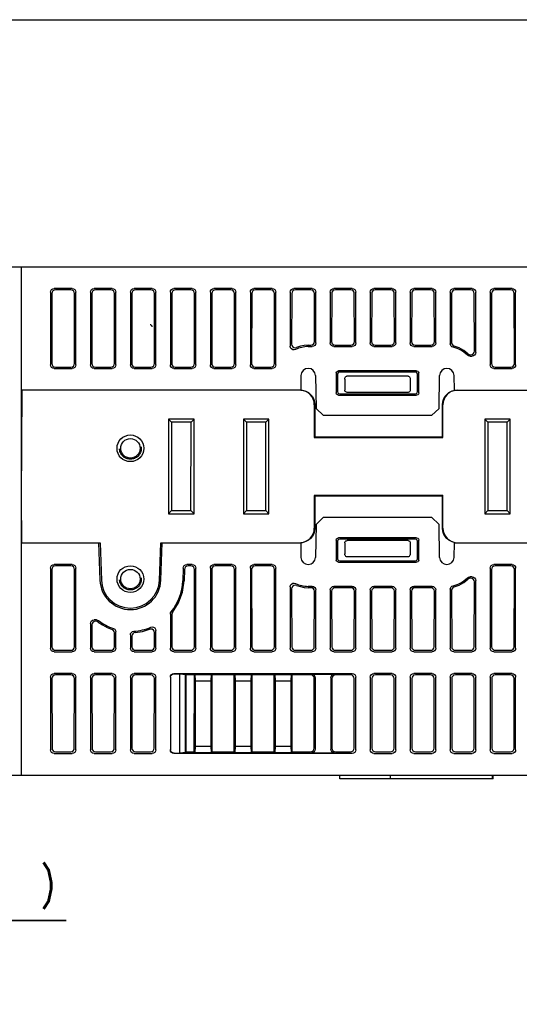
# Model space of a CAD drawing. Extents: x 0 to 840, y 0 to 594.
# Tile 23 of 24: x 616 to 684, y 458 to 594. Entities that reach past the tile are written whole.
import ezdxf

# ---------------------------------------------------------------- set-up
doc = ezdxf.new("R2010")
doc.units = 0
doc.header["$LTSCALE"] = 46.2
doc.linetypes.add('HIDDEN', pattern=[0.2, 0.1, -0.1])
doc.layers.get('0').update_dxf_attribs({"linetype": 'CONTINUOUS'})
for name, color, linetype in [('ALL_AXIS', 7, 'CONTINUOUS'), ('ALL_CURVE', 7, 'CONTINUOUS'), ('ALL_DIM', 7, 'CONTINUOUS'), ('ALL_FEATURES', 7, 'CONTINUOUS'), ('DEFAULT_2', 8, 'HIDDEN')]:
    doc.layers.add(name, color=color, linetype=linetype)
doc.dimstyles.get("Standard").update_dxf_attribs({"dimtxt": 2.5, "dimasz": 2.5, "dimexe": 1.25, "dimexo": 0.625, "dimtad": 1, "dimcen": 2.5, "dimazin": 3, "dimtfac": 1, "dimtmove": 0, "dimatfit": 3})

# ---------------------------------------------------------------- blocks, each defined once
blk = doc.blocks.new('_OPEN')
at = {"color": 0, "linetype": 'BYBLOCK'}
for p, q in [((0, 0), (-1, 0.25)), ((-1, -0.25), (0, 0)), ((-1, 0), (0, 0))]:
    blk.add_line(p, q, dxfattribs=at)
blk = doc.blocks.new('*D14')
at = {"layer": 'ALL_DIM', "color": 2, "linetype": 'CONTINUOUS'}
for p, q in [((593.31, 452.04), (593.31, 472)), ((600, 441.82), (600, 472)), ((593.31, 470), (583.31, 470)), ((583.31, 470), (596.66, 470)), ((622.15, 470), (596.66, 470)), ((600, 470), (622.15, 470))]:
    blk.add_line(p, q, dxfattribs=at)
at = {"layer": 'ALL_DIM', "color": 2, "linetype": 'CONTINUOUS', "xscale": 4, "yscale": 4, "zscale": 4}
blk.add_blockref('_OPEN', (593.31, 470), dxfattribs=at)
at = {"layer": 'ALL_DIM', "color": 2, "linetype": 'CONTINUOUS', "xscale": 4, "yscale": 4, "zscale": 4, "rotation": 180}
blk.add_blockref('_OPEN', (600, 470), dxfattribs=at)

msp = doc.modelspace()

# ---------------------------------------------------------------- linework, layer by layer
at = {"color": 7, "linetype": 'CONTINUOUS'}
msp.add_line((0, 594), (840, 594), dxfattribs=at)
at = {"layer": 'ALL_AXIS', "color": 7, "linetype": 'CONTINUOUS'}
for p, q in [((616, 522), (626.623, 522)), ((626.623, 522), (626.803, 516.853)), ((626.823, 522), (627.002, 516.86)), ((634.998, 516.86), (635.177, 522)), ((635.197, 516.853), (635.377, 522)), ((635.377, 522), (654.43, 522))]:
    msp.add_line(p, q, dxfattribs=at)
for radius in [4.2, 4]:
    msp.add_arc((631, 517), radius, 182, 358, dxfattribs=at)
at = {"layer": 'ALL_CURVE', "color": 4, "linetype": 'CONTINUOUS'}
msp.add_line((636, 522), (646, 522), dxfattribs=at)
at = {"layer": 'ALL_DIM', "color": 2, "linetype": 'CONTINUOUS', "const_width": 0.4}
msp.add_lwpolyline([(619.053, 478), (619.741, 476.933), (620.085, 475.333), (620.085, 474.267), (619.741, 472.667), (619.053, 471.6)], dxfattribs=at)
at = {"layer": 'ALL_FEATURES', "color": 7, "linetype": 'CONTINUOUS'}
for p, q in [((600, 560), (775.8, 560)), ((616, 490), (616, 560)), ((620, 556.502), (620, 546.498)), ((620.195, 556.307), (620.181, 546.679)), ((623.002, 557), (620.498, 557)), ((622.806, 556.804), (620.694, 556.804)), ((623.319, 546.679), (623.305, 556.307)), ((623.5, 546.498), (623.5, 556.502)), ((625.5, 556.502), (625.5, 546.498)), ((625.695, 556.307), (625.681, 546.679)), ((628.502, 557), (625.998, 557)), ((628.306, 556.804), (626.194, 556.804)), ((628.819, 546.679), (628.805, 556.307)), ((629, 546.498), (629, 556.502)), ((631, 556.502), (631, 546.498)), ((631.195, 556.307), (631.181, 546.679)), ((634.002, 557), (631.498, 557)), ((633.806, 556.804), (631.694, 556.804)), ((634.319, 546.679), (634.305, 556.307)), ((634.5, 546.498), (634.5, 556.502)), ((636.5, 556.502), (636.5, 546.498)), ((636.695, 556.307), (636.681, 546.679)), ((639.502, 557), (636.998, 557)), ((639.306, 556.804), (637.194, 556.804)), ((639.819, 546.679), (639.805, 556.307)), ((640, 546.498), (640, 556.502)), ((642, 556.502), (642, 546.498)), ((642.195, 556.307), (642.181, 546.679)), ((645.002, 557), (642.498, 557)), ((644.806, 556.804), (642.694, 556.804)), ((645.319, 546.679), (645.305, 556.307)), ((645.5, 546.498), (645.5, 556.502)), ((647.5, 556.502), (647.5, 546.498)), ((647.695, 556.307), (647.681, 546.679)), ((650.502, 557), (647.998, 557)), ((650.306, 556.804), (648.194, 556.804)), ((650.819, 546.679), (650.805, 556.307)), ((651, 546.498), (651, 556.502)), ((653, 556.502), (653, 549.045)), ((653.195, 556.307), (653.185, 549.33)), ((656.002, 557), (653.498, 557)), ((655.806, 556.804), (653.694, 556.804)), ((656.315, 549.683), (656.305, 556.307)), ((656.5, 549.498), (656.5, 556.502)), ((658.5, 556.502), (658.5, 549.498)), ((658.695, 556.307), (658.685, 549.683)), ((661.502, 557), (658.998, 557)), ((661.306, 556.804), (659.194, 556.804)), ((661.815, 549.683), (661.805, 556.307)), ((662, 549.498), (662, 556.502)), ((664, 556.502), (664, 549.498)), ((664.195, 556.307), (664.185, 549.683)), ((667.002, 557), (664.498, 557)), ((666.806, 556.804), (664.694, 556.804)), ((667.315, 549.683), (667.305, 556.307)), ((667.5, 549.498), (667.5, 556.502)), ((669.5, 556.502), (669.5, 549.498)), ((669.695, 556.307), (669.685, 549.683)), ((672.502, 557), (669.998, 557)), ((672.306, 556.804), (670.194, 556.804)), ((672.815, 549.683), (672.805, 556.307)), ((673, 549.498), (673, 556.502)), ((675, 556.502), (675, 549.394)), ((675.195, 556.307), (675.185, 549.54)), ((678.002, 557), (675.498, 557)), ((677.806, 556.804), (675.694, 556.804)), ((678.317, 548.366), (678.305, 556.307)), ((678.5, 548.183), (678.5, 556.502)), ((680.5, 556.502), (680.5, 546.498)), ((680.695, 556.307), (680.681, 546.679)), ((683.502, 557), (680.998, 557)), ((683.306, 556.804), (681.194, 556.804)), ((683.819, 546.679), (683.805, 556.307)), ((684, 546.498), (684, 556.502)), ((655.465, 549.184), (655.817, 549.184)), ((655.465, 549), (656.002, 549)), ((658.998, 549), (661.502, 549)), ((659.183, 549.184), (661.317, 549.184)), ((664.498, 549), (667.002, 549)), ((664.683, 549.184), (666.817, 549.184)), ((669.998, 549), (672.502, 549)), ((670.183, 549.184), (672.317, 549.184)), ((677.442, 548.008), (677.601, 547.904)), ((677.601, 547.904), (677.788, 547.867)), ((677.713, 547.685), (678.002, 547.685)), ((677.788, 547.867), (677.819, 547.867)), ((677.819, 547.867), (678.01, 547.905)), ((634.282, 546.487), (634.319, 546.679)), ((620.498, 546), (623.002, 546)), ((620.678, 546.18), (622.822, 546.18)), ((625.998, 546), (628.502, 546)), ((626.178, 546.18), (628.322, 546.18)), ((631.498, 546), (634.002, 546)), ((631.678, 546.18), (633.822, 546.18)), ((636.998, 546), (639.502, 546)), ((637.178, 546.18), (639.322, 546.18)), ((642.498, 546), (645.002, 546)), ((642.678, 546.18), (644.822, 546.18)), ((647.998, 546), (650.502, 546)), ((648.178, 546.18), (650.322, 546.18)), ((654.465, 545.017), (654.43, 543)), ((656.465, 545.017), (656.544, 540.5)), ((659.321, 545.379), (659.326, 542.624)), ((659.5, 545.201), (659.5, 542.799)), ((670.38, 545.679), (659.62, 545.679)), ((670.201, 545.5), (659.799, 545.5)), ((669.207, 544.933), (660.793, 544.933)), ((670.5, 542.799), (670.5, 545.201)), ((670.674, 542.624), (670.679, 545.379)), ((673.456, 540.5), (673.535, 545.017)), ((675.57, 543), (675.535, 545.017)), ((680.998, 546), (683.502, 546)), ((681.178, 546.18), (683.322, 546.18)), ((660.5, 544.518), (660.5, 543)), ((669.5, 544.518), (669.5, 543)), ((616, 528.2), (616.129, 543)), ((654.43, 543), (616, 543)), ((654.689, 542.962), (654.299, 543)), ((659.624, 542.326), (670.376, 542.326)), ((659.798, 542.5), (670.202, 542.5)), ((669.2, 542.7), (660.8, 542.7)), ((675.57, 543), (775.406, 543)), ((676.001, 543), (675.611, 542.962)), ((656.3, 541), (656.3, 536.5)), ((656.372, 541), (656.369, 536.569)), ((673.931, 536.569), (673.928, 541)), ((674, 536.5), (674, 541)), ((656.544, 540.5), (657.561, 539.5)), ((672.439, 539.5), (657.561, 539.5)), ((672.439, 539.5), (673.456, 540.5)), ((636.25, 539), (636.25, 526)), ((636.25, 539), (636.655, 538.595)), ((639.75, 539), (636.25, 539)), ((636.655, 538.595), (636.674, 526.424)), ((639.345, 538.595), (636.655, 538.595)), ((639.326, 526.424), (639.345, 538.595)), ((639.75, 539), (639.345, 538.595)), ((639.75, 526), (639.75, 539)), ((646.55, 539), (646.55, 526)), ((646.55, 539), (646.955, 538.595)), ((650.05, 539), (646.55, 539)), ((646.955, 538.595), (646.974, 526.424)), ((649.645, 538.595), (646.955, 538.595)), ((649.626, 526.424), (649.645, 538.595)), ((650.05, 539), (649.645, 538.595)), ((650.05, 526), (650.05, 539)), ((683.25, 539), (679.75, 539)), ((679.75, 539), (679.75, 526)), ((679.75, 539), (680.155, 538.595)), ((682.845, 538.595), (680.155, 538.595)), ((680.155, 538.595), (680.174, 526.424)), ((682.826, 526.424), (682.845, 538.595)), ((683.25, 539), (682.845, 538.595)), ((683.25, 526), (683.25, 539)), ((656.3, 536.5), (656.369, 536.569)), ((656.3, 536.5), (674, 536.5)), ((656.369, 536.569), (673.931, 536.569)), ((674, 536.5), (673.931, 536.569)), ((616.054, 522), (616, 528.2)), ((656.3, 528.5), (656.3, 524)), ((674, 528.5), (656.3, 528.5)), ((656.3, 528.5), (656.369, 528.431)), ((656.369, 528.431), (656.372, 524)), ((673.931, 528.431), (656.369, 528.431)), ((673.928, 524), (673.931, 528.431)), ((674, 528.5), (673.931, 528.431)), ((674, 524), (674, 528.5)), ((636.25, 526), (636.674, 526.424)), ((636.25, 526), (639.75, 526)), ((636.674, 526.424), (639.326, 526.424)), ((639.75, 526), (639.326, 526.424)), ((646.55, 526), (646.974, 526.424)), ((646.55, 526), (650.05, 526)), ((646.974, 526.424), (649.626, 526.424)), ((650.05, 526), (649.626, 526.424)), ((679.75, 526), (680.174, 526.424)), ((679.75, 526), (683.25, 526)), ((680.174, 526.424), (682.826, 526.424)), ((683.25, 526), (682.826, 526.424)), ((657.561, 525.5), (656.544, 524.5)), ((657.561, 525.5), (672.439, 525.5)), ((673.456, 524.5), (672.439, 525.5)), ((656.544, 524.5), (656.465, 519.983)), ((673.535, 519.983), (673.456, 524.5)), ((616.054, 522), (626.823, 522)), ((635.177, 522), (654.299, 522)), ((654.299, 522), (654.689, 522.038)), ((654.43, 522), (654.465, 519.983)), ((659.326, 522.376), (659.321, 519.621)), ((659.5, 522.201), (659.5, 519.799)), ((670.376, 522.674), (659.624, 522.674)), ((670.202, 522.5), (659.798, 522.5)), ((660.5, 522), (660.5, 520.482)), ((669.2, 522.3), (660.8, 522.3)), ((669.5, 522), (669.5, 520.482)), ((670.5, 519.799), (670.5, 522.201)), ((670.679, 519.621), (670.674, 522.376)), ((675.535, 519.983), (675.57, 522)), ((675.57, 522), (774.362, 522)), ((675.611, 522.038), (676.001, 522)), ((659.62, 519.321), (670.38, 519.321)), ((659.799, 519.5), (670.201, 519.5)), ((669.207, 520.067), (660.793, 520.067)), ((620, 518.502), (620, 507.498)), ((620.181, 518.321), (620.197, 507.695)), ((623.002, 519), (620.498, 519)), ((622.822, 518.82), (620.678, 518.82)), ((623.303, 507.695), (623.319, 518.321)), ((623.5, 507.498), (623.5, 518.502)), ((638.257, 518.519), (638.196, 516.749)), ((638.432, 518.339), (638.379, 516.742)), ((639.502, 519), (638.755, 519)), ((639.322, 518.82), (638.929, 518.82)), ((639.803, 507.695), (639.819, 518.321)), ((640, 507.498), (640, 518.502)), ((642, 518.502), (642, 507.498)), ((642.181, 518.321), (642.197, 507.695)), ((645.002, 519), (642.498, 519)), ((644.822, 518.82), (642.678, 518.82)), ((645.303, 507.695), (645.319, 518.321)), ((645.5, 507.498), (645.5, 518.502)), ((647.5, 518.502), (647.5, 507.498)), ((647.681, 518.321), (647.697, 507.695)), ((650.502, 519), (647.998, 519)), ((650.322, 518.82), (648.178, 518.82)), ((650.803, 507.695), (650.819, 518.321)), ((651, 507.498), (651, 518.502)), ((680.5, 518.502), (680.5, 507.498)), ((680.681, 518.321), (680.697, 507.695)), ((683.502, 519), (680.998, 519)), ((683.322, 518.82), (681.178, 518.82)), ((683.803, 507.695), (683.819, 518.321)), ((684, 507.498), (684, 518.502)), ((677.601, 517.096), (677.442, 516.992)), ((677.788, 517.133), (677.601, 517.096)), ((678.002, 517.315), (677.713, 517.315)), ((677.819, 517.133), (677.788, 517.133)), ((678.303, 507.695), (678.317, 516.634)), ((678.5, 507.498), (678.5, 516.817)), ((653, 515.955), (653, 507.498)), ((653.185, 515.67), (653.197, 507.695)), ((656.002, 516), (655.465, 516)), ((655.817, 515.816), (655.465, 515.816)), ((656.303, 507.695), (656.315, 515.317)), ((656.5, 507.498), (656.5, 515.502)), ((658.5, 515.502), (658.5, 507.498)), ((658.685, 515.317), (658.697, 507.695)), ((661.502, 516), (658.998, 516)), ((661.317, 515.816), (659.183, 515.816)), ((661.803, 507.695), (661.815, 515.317)), ((662, 507.498), (662, 515.502)), ((664, 515.502), (664, 507.498)), ((664.185, 515.317), (664.197, 507.695)), ((667.002, 516), (664.498, 516)), ((666.817, 515.816), (664.683, 515.816)), ((667.303, 507.695), (667.315, 515.317)), ((667.5, 507.498), (667.5, 515.502)), ((669.5, 515.502), (669.5, 507.498)), ((669.685, 515.317), (669.697, 507.695)), ((672.502, 516), (669.998, 516)), ((672.317, 515.816), (670.183, 515.816)), ((672.803, 507.695), (672.815, 515.317)), ((673, 507.498), (673, 515.502)), ((675, 515.606), (675, 507.498)), ((675.185, 515.46), (675.197, 507.695)), ((626.328, 511.38), (625.998, 511.38)), ((626.264, 511.188), (626.19, 511.188)), ((636.5, 512.175), (636.5, 507.498)), ((636.69, 512.108), (636.697, 507.695)), ((625.5, 510.881), (625.5, 507.498)), ((625.692, 510.689), (625.697, 507.695)), ((629, 507.498), (629, 509.719)), ((634.303, 507.695), (634.306, 509.624)), ((634.5, 507.498), (634.5, 509.911)), ((628.803, 507.695), (628.806, 509.581)), ((631, 509.318), (631, 507.498)), ((631.195, 509.138), (631.197, 507.695)), ((620.498, 507), (623.002, 507)), ((620.696, 507.198), (622.804, 507.198)), ((625.998, 507), (628.502, 507)), ((626.196, 507.198), (628.304, 507.198)), ((631.498, 507), (634.002, 507)), ((631.696, 507.198), (633.804, 507.198)), ((636.998, 507), (639.502, 507)), ((637.196, 507.198), (639.304, 507.198)), ((642.498, 507), (645.002, 507)), ((642.696, 507.198), (644.804, 507.198)), ((647.998, 507), (650.502, 507)), ((648.196, 507.198), (650.304, 507.198)), ((653.498, 507), (656.002, 507)), ((653.696, 507.198), (655.804, 507.198)), ((658.998, 507), (661.502, 507)), ((659.196, 507.198), (661.304, 507.198)), ((664.498, 507), (667.002, 507)), ((664.696, 507.198), (666.804, 507.198)), ((669.998, 507), (672.502, 507)), ((670.196, 507.198), (672.304, 507.198)), ((675.498, 507), (678.002, 507)), ((675.696, 507.198), (677.804, 507.198)), ((680.998, 507), (683.502, 507)), ((681.196, 507.198), (683.304, 507.198)), ((620, 503.502), (620, 493.498)), ((620.204, 503.298), (620.218, 493.716)), ((623.002, 504), (620.498, 504)), ((622.799, 503.797), (620.701, 503.797)), ((623.282, 493.716), (623.296, 503.298)), ((623.5, 493.498), (623.5, 503.502)), ((625.5, 503.502), (625.5, 493.498)), ((625.704, 503.298), (625.718, 493.716)), ((628.502, 504), (625.998, 504)), ((628.299, 503.797), (626.201, 503.797)), ((628.782, 493.716), (628.796, 503.298)), ((629, 493.498), (629, 503.502)), ((631, 503.502), (631, 493.498)), ((631.204, 503.298), (631.218, 493.716)), ((634.002, 504), (631.498, 504)), ((633.799, 503.797), (631.701, 503.797)), ((634.282, 493.716), (634.296, 503.298)), ((634.5, 493.498), (634.5, 503.502)), ((636.5, 503.502), (636.5, 493.498)), ((636.526, 503.476), (636.526, 493.524)), ((636.998, 504), (661.502, 504)), ((637.024, 503.974), (637.8, 503.974)), ((637.8, 503.974), (638.587, 503.887)), ((637.8, 493.026), (637.8, 503.974)), ((638.677, 503.797), (638.587, 503.887)), ((638.587, 493.113), (638.587, 503.887)), ((639.797, 503.797), (638.677, 503.797)), ((638.693, 493.219), (638.677, 503.797)), ((639.781, 493.219), (639.797, 503.797)), ((639.886, 503.886), (639.797, 503.797)), ((639.886, 503.886), (642.114, 503.886)), ((639.886, 503.886), (639.913, 503)), ((639.913, 503), (642.087, 503)), ((639.913, 503), (639.913, 494)), ((642.114, 503.886), (642.087, 503)), ((642.087, 503), (642.087, 494)), ((642.114, 503.886), (642.203, 503.797)), ((645.297, 503.797), (642.203, 503.797)), ((642.203, 503.797), (642.219, 493.219)), ((645.281, 493.219), (645.297, 503.797)), ((645.386, 503.886), (645.297, 503.797)), ((645.386, 503.886), (647.614, 503.886)), ((645.386, 503.886), (645.413, 503)), ((645.413, 503), (647.587, 503)), ((645.413, 503), (645.413, 494)), ((647.614, 503.886), (647.587, 503)), ((647.587, 503), (647.587, 494)), ((647.614, 503.886), (647.703, 503.797)), ((650.797, 503.797), (647.703, 503.797)), ((647.703, 503.797), (647.719, 493.219)), ((650.781, 493.219), (650.797, 503.797)), ((650.886, 503.886), (650.797, 503.797)), ((650.886, 503.886), (653.114, 503.886)), ((650.886, 503.886), (650.913, 503)), ((650.913, 503), (653.087, 503)), ((650.913, 503), (650.913, 494)), ((653.114, 503.886), (653.087, 503)), ((653.087, 503), (653.087, 494)), ((653.114, 503.886), (653.203, 503.797)), ((655.799, 503.797), (653.203, 503.797)), ((653.203, 503.797), (653.219, 493.219)), ((655.914, 503.913), (659.086, 503.913)), ((656.282, 493.716), (656.296, 503.298)), ((656.413, 503.414), (656.413, 493.586)), ((658.587, 503.414), (658.587, 493.586)), ((658.704, 503.298), (658.718, 493.716)), ((661.299, 503.797), (659.201, 503.797)), ((661.782, 493.716), (661.796, 503.298)), ((662, 493.498), (662, 503.502)), ((664, 503.502), (664, 493.498)), ((664.204, 503.298), (664.218, 493.716)), ((667.002, 504), (664.498, 504)), ((666.799, 503.797), (664.701, 503.797)), ((667.282, 493.716), (667.296, 503.298)), ((667.5, 493.498), (667.5, 503.502)), ((669.5, 503.502), (669.5, 493.498)), ((669.704, 503.298), (669.718, 493.716)), ((672.502, 504), (669.998, 504)), ((672.299, 503.797), (670.201, 503.797)), ((672.782, 493.716), (672.796, 503.298)), ((673, 493.498), (673, 503.502)), ((675, 503.502), (675, 493.498)), ((675.204, 503.298), (675.218, 493.716)), ((678.002, 504), (675.498, 504)), ((677.799, 503.797), (675.701, 503.797)), ((678.282, 493.716), (678.296, 503.298)), ((678.5, 493.498), (678.5, 503.502)), ((680.5, 503.502), (680.5, 493.498)), ((680.704, 503.298), (680.718, 493.716)), ((683.502, 504), (680.998, 504)), ((683.299, 503.797), (681.201, 503.797)), ((683.782, 493.716), (683.796, 503.298)), ((684, 493.498), (684, 503.502)), ((639.913, 494), (639.886, 493.114)), ((639.913, 494), (642.087, 494)), ((642.087, 494), (642.114, 493.114)), ((645.413, 494), (645.386, 493.114)), ((645.413, 494), (647.587, 494)), ((647.587, 494), (647.614, 493.114)), ((650.913, 494), (650.886, 493.114)), ((650.913, 494), (653.087, 494)), ((653.087, 494), (653.114, 493.114)), ((620.498, 493), (623.002, 493)), ((620.717, 493.219), (622.783, 493.219)), ((625.998, 493), (628.502, 493)), ((626.217, 493.219), (628.283, 493.219)), ((631.498, 493), (634.002, 493)), ((631.717, 493.219), (633.783, 493.219)), ((661.502, 493), (636.998, 493)), ((637.024, 493.026), (637.8, 493.026)), ((638.587, 493.113), (637.8, 493.026)), ((638.693, 493.219), (638.587, 493.113)), ((638.693, 493.219), (639.781, 493.219)), ((639.886, 493.114), (639.781, 493.219)), ((639.886, 493.114), (642.114, 493.114)), ((642.114, 493.114), (642.219, 493.219)), ((642.219, 493.219), (645.281, 493.219)), ((645.386, 493.114), (645.281, 493.219)), ((645.386, 493.114), (647.614, 493.114)), ((647.614, 493.114), (647.719, 493.219)), ((647.719, 493.219), (650.781, 493.219)), ((650.886, 493.114), (650.781, 493.219)), ((650.886, 493.114), (653.114, 493.114)), ((653.114, 493.114), (653.219, 493.219)), ((653.219, 493.219), (655.783, 493.219)), ((655.914, 493.087), (659.086, 493.087)), ((659.217, 493.219), (661.283, 493.219)), ((664.498, 493), (667.002, 493)), ((664.717, 493.219), (666.783, 493.219)), ((669.998, 493), (672.502, 493)), ((670.217, 493.219), (672.283, 493.219)), ((675.498, 493), (678.002, 493)), ((675.717, 493.219), (677.783, 493.219)), ((680.998, 493), (683.502, 493)), ((681.217, 493.219), (683.283, 493.219)), ((609.49, 490), (775, 490)), ((659.8, 489.5), (659.8, 490)), ((680.9, 489.5), (659.8, 489.5)), ((666.8, 489.5), (666.8, 490)), ((680.8, 489.5), (680.8, 490)), ((680.9, 489.5), (680.9, 490))]:
    msp.add_line(p, q, dxfattribs=at)
for points in [[(620, 556.502), (620.038, 556.693), (620.146, 556.854), (620.307, 556.962), (620.498, 557)], [(620.694, 556.804), (620.503, 556.766), (620.341, 556.658), (620.233, 556.497), (620.195, 556.307)], [(623.305, 556.307), (623.267, 556.497), (623.159, 556.658), (622.997, 556.766), (622.806, 556.804)], [(623.002, 557), (623.193, 556.962), (623.354, 556.854), (623.462, 556.693), (623.5, 556.502)], [(625.5, 556.502), (625.538, 556.693), (625.646, 556.854), (625.807, 556.962), (625.998, 557)], [(626.194, 556.804), (626.003, 556.766), (625.841, 556.658), (625.733, 556.497), (625.695, 556.307)], [(628.805, 556.307), (628.767, 556.497), (628.659, 556.658), (628.497, 556.766), (628.306, 556.804)], [(628.502, 557), (628.693, 556.962), (628.854, 556.854), (628.962, 556.693), (629, 556.502)], [(631, 556.502), (631.038, 556.693), (631.146, 556.854), (631.307, 556.962), (631.498, 557)], [(631.694, 556.804), (631.503, 556.766), (631.341, 556.658), (631.233, 556.497), (631.195, 556.307)], [(634.305, 556.307), (634.267, 556.497), (634.159, 556.658), (633.997, 556.766), (633.806, 556.804)], [(634.002, 557), (634.193, 556.962), (634.354, 556.854), (634.462, 556.693), (634.5, 556.502)], [(636.5, 556.502), (636.538, 556.693), (636.646, 556.854), (636.807, 556.962), (636.998, 557)], [(637.194, 556.804), (637.003, 556.766), (636.841, 556.658), (636.733, 556.497), (636.695, 556.307)], [(639.805, 556.307), (639.767, 556.497), (639.659, 556.658), (639.497, 556.766), (639.306, 556.804)], [(639.502, 557), (639.693, 556.962), (639.854, 556.854), (639.962, 556.693), (640, 556.502)], [(642, 556.502), (642.038, 556.693), (642.146, 556.854), (642.307, 556.962), (642.498, 557)], [(642.694, 556.804), (642.503, 556.766), (642.341, 556.658), (642.233, 556.497), (642.195, 556.307)], [(645.305, 556.307), (645.267, 556.497), (645.159, 556.658), (644.997, 556.766), (644.806, 556.804)], [(645.002, 557), (645.193, 556.962), (645.354, 556.854), (645.462, 556.693), (645.5, 556.502)], [(647.5, 556.502), (647.538, 556.693), (647.646, 556.854), (647.807, 556.962), (647.998, 557)], [(648.194, 556.804), (648.003, 556.766), (647.841, 556.658), (647.733, 556.497), (647.695, 556.307)], [(650.805, 556.307), (650.767, 556.497), (650.659, 556.658), (650.497, 556.766), (650.306, 556.804)], [(650.502, 557), (650.693, 556.962), (650.854, 556.854), (650.962, 556.693), (651, 556.502)], [(653, 556.502), (653.038, 556.693), (653.146, 556.854), (653.307, 556.962), (653.498, 557)], [(653.694, 556.804), (653.503, 556.766), (653.341, 556.658), (653.233, 556.497), (653.195, 556.307)], [(656.305, 556.307), (656.267, 556.497), (656.159, 556.658), (655.997, 556.766), (655.806, 556.804)], [(656.002, 557), (656.193, 556.962), (656.354, 556.854), (656.462, 556.693), (656.5, 556.502)], [(658.5, 556.502), (658.538, 556.693), (658.646, 556.854), (658.807, 556.962), (658.998, 557)], [(659.194, 556.804), (659.003, 556.766), (658.841, 556.658), (658.733, 556.497), (658.695, 556.307)], [(661.805, 556.307), (661.767, 556.497), (661.659, 556.658), (661.497, 556.766), (661.306, 556.804)], [(661.502, 557), (661.693, 556.962), (661.854, 556.854), (661.962, 556.693), (662, 556.502)], [(664, 556.502), (664.038, 556.693), (664.146, 556.854), (664.307, 556.962), (664.498, 557)], [(664.694, 556.804), (664.503, 556.766), (664.341, 556.658), (664.233, 556.497), (664.195, 556.307)], [(667.305, 556.307), (667.267, 556.497), (667.159, 556.658), (666.997, 556.766), (666.806, 556.804)], [(667.002, 557), (667.193, 556.962), (667.354, 556.854), (667.462, 556.693), (667.5, 556.502)], [(669.5, 556.502), (669.538, 556.693), (669.646, 556.854), (669.807, 556.962), (669.998, 557)], [(670.194, 556.804), (670.003, 556.766), (669.841, 556.658), (669.733, 556.497), (669.695, 556.307)], [(672.805, 556.307), (672.767, 556.497), (672.659, 556.658), (672.497, 556.766), (672.306, 556.804)], [(672.502, 557), (672.693, 556.962), (672.854, 556.854), (672.962, 556.693), (673, 556.502)], [(675, 556.502), (675.038, 556.693), (675.146, 556.854), (675.307, 556.962), (675.498, 557)], [(675.694, 556.804), (675.503, 556.766), (675.341, 556.658), (675.233, 556.497), (675.195, 556.307)], [(678.305, 556.307), (678.267, 556.497), (678.159, 556.658), (677.997, 556.766), (677.806, 556.804)], [(678.002, 557), (678.193, 556.962), (678.354, 556.854), (678.462, 556.693), (678.5, 556.502)], [(680.5, 556.502), (680.538, 556.693), (680.646, 556.854), (680.807, 556.962), (680.998, 557)], [(681.194, 556.804), (681.003, 556.766), (680.841, 556.658), (680.733, 556.497), (680.695, 556.307)], [(683.805, 556.307), (683.767, 556.497), (683.659, 556.658), (683.497, 556.766), (683.306, 556.804)], [(683.502, 557), (683.693, 556.962), (683.854, 556.854), (683.962, 556.693), (684, 556.502)], [(653.716, 548.597), (653.524, 548.547), (653.323, 548.578), (653.156, 548.681), (653.039, 548.85), (653, 549.045)], [(653.185, 549.33), (653.223, 549.137), (653.335, 548.97), (653.496, 548.866), (653.683, 548.831), (653.872, 548.869)], [(655.465, 549.184), (654.92, 549.149), (654.388, 549.043), (653.872, 548.869)], [(655.817, 549.184), (656.008, 549.222), (656.17, 549.33), (656.277, 549.492), (656.315, 549.683)], [(656.5, 549.498), (656.462, 549.307), (656.354, 549.146), (656.193, 549.038), (656.002, 549)], [(658.998, 549), (658.807, 549.038), (658.646, 549.146), (658.538, 549.307), (658.5, 549.498)], [(658.685, 549.683), (658.723, 549.492), (658.83, 549.33), (658.992, 549.222), (659.183, 549.184)], [(661.317, 549.184), (661.508, 549.222), (661.67, 549.33), (661.777, 549.492), (661.815, 549.683)], [(662, 549.498), (661.962, 549.307), (661.854, 549.146), (661.693, 549.038), (661.502, 549)], [(664.498, 549), (664.307, 549.038), (664.146, 549.146), (664.038, 549.307), (664, 549.498)], [(664.185, 549.683), (664.223, 549.492), (664.33, 549.33), (664.492, 549.222), (664.683, 549.184)], [(666.817, 549.184), (667.008, 549.222), (667.17, 549.33), (667.277, 549.492), (667.315, 549.683)], [(667.5, 549.498), (667.462, 549.307), (667.354, 549.146), (667.193, 549.038), (667.002, 549)], [(669.998, 549), (669.807, 549.038), (669.646, 549.146), (669.538, 549.307), (669.5, 549.498)], [(669.685, 549.683), (669.723, 549.492), (669.83, 549.33), (669.992, 549.222), (670.183, 549.184)], [(672.317, 549.184), (672.508, 549.222), (672.67, 549.33), (672.777, 549.492), (672.815, 549.683)], [(673, 549.498), (672.962, 549.307), (672.854, 549.146), (672.693, 549.038), (672.502, 549)], [(675.391, 548.907), (675.237, 548.97), (675.11, 549.081), (675.028, 549.229), (675, 549.394)], [(675.185, 549.54), (675.211, 549.379), (675.29, 549.233), (675.411, 549.122), (675.56, 549.057)], [(677.442, 548.008), (676.879, 548.465), (676.244, 548.819), (675.56, 549.057)], [(677.713, 547.685), (677.523, 547.723), (677.361, 547.831)], [(678.5, 548.183), (678.462, 547.992), (678.354, 547.831), (678.193, 547.723), (678.002, 547.685)], [(678.01, 547.905), (678.172, 548.013), (678.279, 548.175), (678.317, 548.366)], [(620.498, 546), (620.307, 546.038), (620.146, 546.146), (620.038, 546.307), (620, 546.498)], [(620.181, 546.679), (620.218, 546.487), (620.326, 546.326), (620.487, 546.218), (620.678, 546.18)], [(622.822, 546.18), (623.013, 546.218), (623.174, 546.326), (623.282, 546.487), (623.319, 546.679)], [(623.5, 546.498), (623.462, 546.307), (623.354, 546.146), (623.193, 546.038), (623.002, 546)], [(625.998, 546), (625.807, 546.038), (625.646, 546.146), (625.538, 546.307), (625.5, 546.498)], [(625.681, 546.679), (625.718, 546.487), (625.826, 546.326), (625.987, 546.218), (626.178, 546.18)], [(628.322, 546.18), (628.513, 546.218), (628.674, 546.326), (628.782, 546.487), (628.819, 546.679)], [(629, 546.498), (628.962, 546.307), (628.854, 546.146), (628.693, 546.038), (628.502, 546)], [(631.498, 546), (631.307, 546.038), (631.146, 546.146), (631.038, 546.307), (631, 546.498)], [(631.181, 546.679), (631.218, 546.487), (631.326, 546.326), (631.487, 546.218), (631.678, 546.18)], [(633.822, 546.18), (634.013, 546.218), (634.174, 546.326), (634.282, 546.487)], [(634.5, 546.498), (634.462, 546.307), (634.354, 546.146), (634.193, 546.038), (634.002, 546)], [(636.998, 546), (636.807, 546.038), (636.646, 546.146), (636.538, 546.307), (636.5, 546.498)], [(636.681, 546.679), (636.718, 546.487), (636.826, 546.326), (636.987, 546.218), (637.178, 546.18)], [(639.322, 546.18), (639.513, 546.218), (639.674, 546.326), (639.782, 546.487), (639.819, 546.679)], [(640, 546.498), (639.962, 546.307), (639.854, 546.146), (639.693, 546.038), (639.502, 546)], [(642.498, 546), (642.307, 546.038), (642.146, 546.146), (642.038, 546.307), (642, 546.498)], [(642.181, 546.679), (642.218, 546.487), (642.326, 546.326), (642.487, 546.218), (642.678, 546.18)], [(644.822, 546.18), (645.013, 546.218), (645.174, 546.326), (645.282, 546.487), (645.319, 546.679)], [(645.5, 546.498), (645.462, 546.307), (645.354, 546.146), (645.193, 546.038), (645.002, 546)], [(647.998, 546), (647.807, 546.038), (647.646, 546.146), (647.538, 546.307), (647.5, 546.498)], [(647.681, 546.679), (647.718, 546.487), (647.826, 546.326), (647.987, 546.218), (648.178, 546.18)], [(650.322, 546.18), (650.513, 546.218), (650.674, 546.326), (650.782, 546.487), (650.819, 546.679)], [(651, 546.498), (650.962, 546.307), (650.854, 546.146), (650.693, 546.038), (650.502, 546)], [(680.998, 546), (680.807, 546.038), (680.646, 546.146), (680.538, 546.307), (680.5, 546.498)], [(680.681, 546.679), (680.718, 546.487), (680.826, 546.326), (680.987, 546.218), (681.178, 546.18)], [(683.322, 546.18), (683.513, 546.218), (683.674, 546.326), (683.782, 546.487), (683.819, 546.679)], [(684, 546.498), (683.962, 546.307), (683.854, 546.146), (683.693, 546.038), (683.502, 546)], [(659.321, 545.379), (659.361, 545.529), (659.47, 545.639), (659.62, 545.679)], [(659.799, 545.5), (659.649, 545.46), (659.54, 545.351), (659.5, 545.201)], [(660.5, 544.518), (660.512, 544.637), (660.545, 544.739), (660.593, 544.823), (660.654, 544.884), (660.722, 544.921), (660.793, 544.933)], [(669.207, 544.933), (669.278, 544.921), (669.346, 544.884), (669.407, 544.823), (669.455, 544.739), (669.488, 544.637), (669.5, 544.518)], [(670.5, 545.201), (670.46, 545.351), (670.351, 545.46), (670.201, 545.5)], [(670.38, 545.679), (670.53, 545.639), (670.639, 545.529), (670.679, 545.379)], [(654.429, 542.994), (654.763, 542.962), (655.138, 542.848), (655.484, 542.663), (655.787, 542.414), (656.036, 542.111), (656.22, 541.765), (656.334, 541.39), (656.372, 541)], [(656.3, 541), (656.262, 541.39), (656.148, 541.765), (655.963, 542.111), (655.714, 542.414), (655.411, 542.663), (655.065, 542.848), (654.689, 542.962)], [(659.624, 542.326), (659.475, 542.366), (659.366, 542.475), (659.326, 542.624)], [(659.5, 542.799), (659.54, 542.649), (659.649, 542.54), (659.798, 542.5)], [(660.8, 542.7), (660.707, 542.715), (660.624, 542.757), (660.557, 542.824), (660.515, 542.907), (660.5, 543)], [(669.5, 543), (669.485, 542.907), (669.443, 542.824), (669.376, 542.757), (669.293, 542.715), (669.2, 542.7)], [(670.202, 542.5), (670.351, 542.54), (670.46, 542.649), (670.5, 542.799)], [(670.674, 542.624), (670.634, 542.475), (670.525, 542.366), (670.376, 542.326)], [(673.928, 541), (673.966, 541.39), (674.08, 541.765), (674.264, 542.111), (674.513, 542.414), (674.816, 542.663), (675.162, 542.848), (675.537, 542.962)], [(675.611, 542.962), (675.235, 542.848), (674.889, 542.663), (674.586, 542.414), (674.337, 542.111), (674.152, 541.765), (674.038, 541.39), (674, 541)], [(656.372, 524), (656.334, 523.61), (656.22, 523.235), (656.036, 522.889), (655.787, 522.586), (655.484, 522.337), (655.138, 522.152), (654.763, 522.038), (654.429, 522.006)], [(654.689, 522.038), (655.065, 522.152), (655.411, 522.337), (655.714, 522.586), (655.963, 522.889), (656.148, 523.235), (656.262, 523.61), (656.3, 524)], [(675.537, 522.038), (675.162, 522.152), (674.816, 522.337), (674.513, 522.586), (674.264, 522.889), (674.08, 523.235), (673.966, 523.61), (673.928, 524)], [(674, 524), (674.038, 523.61), (674.152, 523.235), (674.337, 522.889), (674.586, 522.586), (674.889, 522.337), (675.235, 522.152), (675.611, 522.038)], [(659.326, 522.376), (659.366, 522.525), (659.475, 522.634), (659.624, 522.674)], [(659.798, 522.5), (659.649, 522.46), (659.54, 522.351), (659.5, 522.201)], [(660.5, 522), (660.515, 522.093), (660.557, 522.176), (660.624, 522.243), (660.707, 522.285), (660.8, 522.3)], [(669.2, 522.3), (669.293, 522.285), (669.376, 522.243), (669.443, 522.176), (669.485, 522.093), (669.5, 522)], [(670.5, 522.201), (670.46, 522.351), (670.351, 522.46), (670.202, 522.5)], [(670.376, 522.674), (670.525, 522.634), (670.634, 522.525), (670.674, 522.376)], [(660.793, 520.067), (660.722, 520.079), (660.654, 520.116), (660.593, 520.177), (660.545, 520.261), (660.512, 520.363), (660.5, 520.482)], [(669.5, 520.482), (669.488, 520.363), (669.455, 520.261), (669.407, 520.177), (669.346, 520.116), (669.278, 520.079), (669.207, 520.067)], [(659.62, 519.321), (659.47, 519.361), (659.361, 519.471), (659.321, 519.621)], [(659.5, 519.799), (659.54, 519.649), (659.649, 519.54), (659.799, 519.5)], [(670.201, 519.5), (670.351, 519.54), (670.46, 519.649), (670.5, 519.799)], [(670.679, 519.621), (670.639, 519.471), (670.53, 519.361), (670.38, 519.321)], [(620, 518.502), (620.038, 518.693), (620.146, 518.854), (620.307, 518.962), (620.498, 519)], [(620.678, 518.82), (620.487, 518.782), (620.326, 518.674), (620.218, 518.513), (620.181, 518.321)], [(623.319, 518.321), (623.282, 518.513), (623.174, 518.674), (623.013, 518.782), (622.822, 518.82)], [(623.002, 519), (623.193, 518.962), (623.354, 518.854), (623.462, 518.693), (623.5, 518.502)], [(638.257, 518.519), (638.3, 518.705), (638.409, 518.86), (638.568, 518.964), (638.755, 519)], [(638.929, 518.82), (638.742, 518.784), (638.583, 518.681), (638.474, 518.525), (638.432, 518.339)], [(639.819, 518.321), (639.782, 518.513), (639.674, 518.674), (639.513, 518.782), (639.322, 518.82)], [(639.502, 519), (639.693, 518.962), (639.854, 518.854), (639.962, 518.693), (640, 518.502)], [(642, 518.502), (642.038, 518.693), (642.146, 518.854), (642.307, 518.962), (642.498, 519)], [(642.678, 518.82), (642.487, 518.782), (642.326, 518.674), (642.218, 518.513), (642.181, 518.321)], [(645.319, 518.321), (645.282, 518.513), (645.174, 518.674), (645.013, 518.782), (644.822, 518.82)], [(645.002, 519), (645.193, 518.962), (645.354, 518.854), (645.462, 518.693), (645.5, 518.502)], [(647.5, 518.502), (647.538, 518.693), (647.646, 518.854), (647.807, 518.962), (647.998, 519)], [(648.178, 518.82), (647.987, 518.782), (647.826, 518.674), (647.718, 518.513), (647.681, 518.321)], [(650.819, 518.321), (650.782, 518.513), (650.674, 518.674), (650.513, 518.782), (650.322, 518.82)], [(650.502, 519), (650.693, 518.962), (650.854, 518.854), (650.962, 518.693), (651, 518.502)], [(680.5, 518.502), (680.538, 518.693), (680.646, 518.854), (680.807, 518.962), (680.998, 519)], [(681.178, 518.82), (680.987, 518.782), (680.826, 518.674), (680.718, 518.513), (680.681, 518.321)], [(683.819, 518.321), (683.782, 518.513), (683.674, 518.674), (683.513, 518.782), (683.322, 518.82)], [(683.502, 519), (683.693, 518.962), (683.854, 518.854), (683.962, 518.693), (684, 518.502)], [(636.797, 512.417), (637.626, 513.734), (638.162, 515.198), (638.379, 516.742)], [(653, 515.955), (653.041, 516.154), (653.16, 516.322), (653.328, 516.424), (653.523, 516.453), (653.716, 516.403)], [(675.56, 515.943), (676.244, 516.181), (676.879, 516.535), (677.442, 516.992)], [(677.361, 517.169), (677.523, 517.277), (677.713, 517.315)], [(678.317, 516.634), (678.279, 516.825), (678.172, 516.987), (678.01, 517.095), (677.819, 517.133)], [(678.002, 517.315), (678.193, 517.277), (678.354, 517.169), (678.462, 517.008), (678.5, 516.817)], [(653.872, 516.131), (653.682, 516.169), (653.486, 516.13), (653.328, 516.022), (653.221, 515.859), (653.185, 515.67)], [(653.872, 516.131), (654.388, 515.957), (654.92, 515.851), (655.465, 515.816)], [(656.315, 515.317), (656.277, 515.508), (656.17, 515.67), (656.008, 515.778), (655.817, 515.816)], [(656.002, 516), (656.193, 515.962), (656.354, 515.854), (656.462, 515.693), (656.5, 515.502)], [(658.5, 515.502), (658.538, 515.693), (658.646, 515.854), (658.807, 515.962), (658.998, 516)], [(659.183, 515.816), (658.992, 515.778), (658.83, 515.67), (658.723, 515.508), (658.685, 515.317)], [(661.815, 515.317), (661.777, 515.508), (661.67, 515.67), (661.508, 515.778), (661.317, 515.816)], [(661.502, 516), (661.693, 515.962), (661.854, 515.854), (661.962, 515.693), (662, 515.502)], [(664, 515.502), (664.038, 515.693), (664.146, 515.854), (664.307, 515.962), (664.498, 516)], [(664.683, 515.816), (664.492, 515.778), (664.33, 515.67), (664.223, 515.508), (664.185, 515.317)], [(667.315, 515.317), (667.277, 515.508), (667.17, 515.67), (667.008, 515.778), (666.817, 515.816)], [(667.002, 516), (667.193, 515.962), (667.354, 515.854), (667.462, 515.693), (667.5, 515.502)], [(669.5, 515.502), (669.538, 515.693), (669.646, 515.854), (669.807, 515.962), (669.998, 516)], [(670.183, 515.816), (669.992, 515.778), (669.83, 515.67), (669.723, 515.508), (669.685, 515.317)], [(672.815, 515.317), (672.777, 515.508), (672.67, 515.67), (672.508, 515.778), (672.317, 515.816)], [(672.502, 516), (672.693, 515.962), (672.854, 515.854), (672.962, 515.693), (673, 515.502)], [(675, 515.606), (675.028, 515.771), (675.109, 515.918), (675.236, 516.03), (675.391, 516.093)], [(675.56, 515.943), (675.411, 515.878), (675.289, 515.765), (675.211, 515.621), (675.185, 515.46)], [(636.5, 512.175), (636.528, 512.34), (636.61, 512.487)], [(636.797, 512.417), (636.717, 512.271), (636.69, 512.108)], [(625.5, 510.881), (625.538, 511.073), (625.646, 511.234), (625.807, 511.342), (625.998, 511.38)], [(626.19, 511.188), (625.999, 511.15), (625.838, 511.042), (625.73, 510.881), (625.692, 510.689)], [(626.563, 511.088), (626.421, 511.163), (626.264, 511.188)], [(626.328, 511.38), (626.488, 511.353), (626.631, 511.277)], [(626.563, 511.088), (627.166, 510.68), (627.807, 510.332), (628.479, 510.05)], [(628.806, 509.581), (628.765, 509.78), (628.649, 509.945), (628.479, 510.05)], [(628.664, 510.19), (628.838, 510.086), (628.958, 509.919), (629, 509.719)], [(631, 509.318), (631.034, 509.5), (631.134, 509.658), (631.286, 509.769), (631.466, 509.815)], [(631.648, 509.635), (631.472, 509.585), (631.324, 509.474), (631.228, 509.317), (631.195, 509.138)], [(631.648, 509.635), (632.655, 509.794), (633.631, 510.091)], [(634.306, 509.624), (634.269, 509.815), (634.159, 509.981), (634.002, 510.086), (633.818, 510.124), (633.631, 510.091)], [(633.808, 510.37), (633.997, 510.41), (634.191, 510.373), (634.351, 510.268), (634.463, 510.102), (634.5, 509.911)], [(620.498, 507), (620.307, 507.038), (620.146, 507.146), (620.038, 507.307), (620, 507.498)], [(620.197, 507.695), (620.235, 507.504), (620.343, 507.343), (620.504, 507.235), (620.696, 507.198)], [(622.804, 507.198), (622.996, 507.235), (623.157, 507.343), (623.265, 507.504), (623.303, 507.695)], [(623.5, 507.498), (623.462, 507.307), (623.354, 507.146), (623.193, 507.038), (623.002, 507)], [(625.998, 507), (625.807, 507.038), (625.646, 507.146), (625.538, 507.307), (625.5, 507.498)], [(625.697, 507.695), (625.735, 507.504), (625.843, 507.343), (626.004, 507.235), (626.196, 507.198)], [(628.304, 507.198), (628.496, 507.235), (628.657, 507.343), (628.765, 507.504), (628.803, 507.695)], [(629, 507.498), (628.962, 507.307), (628.854, 507.146), (628.693, 507.038), (628.502, 507)], [(631.498, 507), (631.307, 507.038), (631.146, 507.146), (631.038, 507.307), (631, 507.498)], [(631.197, 507.695), (631.235, 507.504), (631.343, 507.343), (631.504, 507.235), (631.696, 507.198)], [(633.804, 507.198), (633.996, 507.235), (634.157, 507.343), (634.265, 507.504), (634.303, 507.695)], [(634.5, 507.498), (634.462, 507.307), (634.354, 507.146), (634.193, 507.038), (634.002, 507)], [(636.998, 507), (636.807, 507.038), (636.646, 507.146), (636.538, 507.307), (636.5, 507.498)], [(636.697, 507.695), (636.735, 507.504), (636.843, 507.343), (637.004, 507.235), (637.196, 507.198)], [(639.304, 507.198), (639.496, 507.235), (639.657, 507.343), (639.765, 507.504), (639.803, 507.695)], [(640, 507.498), (639.962, 507.307), (639.854, 507.146), (639.693, 507.038), (639.502, 507)], [(642.498, 507), (642.307, 507.038), (642.146, 507.146), (642.038, 507.307), (642, 507.498)], [(642.197, 507.695), (642.235, 507.504), (642.343, 507.343), (642.504, 507.235), (642.696, 507.198)], [(644.804, 507.198), (644.996, 507.235), (645.157, 507.343), (645.265, 507.504), (645.303, 507.695)], [(645.5, 507.498), (645.462, 507.307), (645.354, 507.146), (645.193, 507.038), (645.002, 507)], [(647.998, 507), (647.807, 507.038), (647.646, 507.146), (647.538, 507.307), (647.5, 507.498)], [(647.697, 507.695), (647.735, 507.504), (647.843, 507.343), (648.004, 507.235), (648.196, 507.198)], [(650.304, 507.198), (650.496, 507.235), (650.657, 507.343), (650.765, 507.504), (650.803, 507.695)], [(651, 507.498), (650.962, 507.307), (650.854, 507.146), (650.693, 507.038), (650.502, 507)], [(653.498, 507), (653.307, 507.038), (653.146, 507.146), (653.038, 507.307), (653, 507.498)], [(653.197, 507.695), (653.235, 507.504), (653.343, 507.343), (653.504, 507.235), (653.696, 507.198)], [(655.804, 507.198), (655.996, 507.235), (656.157, 507.343), (656.265, 507.504), (656.303, 507.695)], [(656.5, 507.498), (656.462, 507.307), (656.354, 507.146), (656.193, 507.038), (656.002, 507)], [(658.998, 507), (658.807, 507.038), (658.646, 507.146), (658.538, 507.307), (658.5, 507.498)], [(658.697, 507.695), (658.735, 507.504), (658.843, 507.343), (659.004, 507.235), (659.196, 507.198)], [(661.304, 507.198), (661.496, 507.235), (661.657, 507.343), (661.765, 507.504), (661.803, 507.695)], [(662, 507.498), (661.962, 507.307), (661.854, 507.146), (661.693, 507.038), (661.502, 507)], [(664.498, 507), (664.307, 507.038), (664.146, 507.146), (664.038, 507.307), (664, 507.498)], [(664.197, 507.695), (664.235, 507.504), (664.343, 507.343), (664.504, 507.235), (664.696, 507.198)], [(666.804, 507.198), (666.996, 507.235), (667.157, 507.343), (667.265, 507.504), (667.303, 507.695)], [(667.5, 507.498), (667.462, 507.307), (667.354, 507.146), (667.193, 507.038), (667.002, 507)], [(669.998, 507), (669.807, 507.038), (669.646, 507.146), (669.538, 507.307), (669.5, 507.498)], [(669.697, 507.695), (669.735, 507.504), (669.843, 507.343), (670.004, 507.235), (670.196, 507.198)], [(672.304, 507.198), (672.496, 507.235), (672.657, 507.343), (672.765, 507.504), (672.803, 507.695)], [(673, 507.498), (672.962, 507.307), (672.854, 507.146), (672.693, 507.038), (672.502, 507)], [(675.498, 507), (675.307, 507.038), (675.146, 507.146), (675.038, 507.307), (675, 507.498)], [(675.197, 507.695), (675.235, 507.504), (675.343, 507.343), (675.504, 507.235), (675.696, 507.198)], [(677.804, 507.198), (677.996, 507.235), (678.157, 507.343), (678.265, 507.504), (678.303, 507.695)], [(678.5, 507.498), (678.462, 507.307), (678.354, 507.146), (678.193, 507.038), (678.002, 507)], [(680.998, 507), (680.807, 507.038), (680.646, 507.146), (680.538, 507.307), (680.5, 507.498)], [(680.697, 507.695), (680.735, 507.504), (680.843, 507.343), (681.004, 507.235), (681.196, 507.198)], [(683.304, 507.198), (683.496, 507.235), (683.657, 507.343), (683.765, 507.504), (683.803, 507.695)], [(684, 507.498), (683.962, 507.307), (683.854, 507.146), (683.693, 507.038), (683.502, 507)], [(620, 503.502), (620.038, 503.693), (620.146, 503.854), (620.307, 503.962), (620.498, 504)], [(620.701, 503.797), (620.51, 503.759), (620.349, 503.652), (620.241, 503.49), (620.204, 503.298)], [(623.296, 503.298), (623.259, 503.49), (623.151, 503.652), (622.99, 503.759), (622.799, 503.797)], [(623.002, 504), (623.193, 503.962), (623.354, 503.854), (623.462, 503.693), (623.5, 503.502)], [(625.5, 503.502), (625.538, 503.693), (625.646, 503.854), (625.807, 503.962), (625.998, 504)], [(626.201, 503.797), (626.01, 503.759), (625.849, 503.652), (625.741, 503.49), (625.704, 503.298)], [(628.796, 503.298), (628.759, 503.49), (628.651, 503.652), (628.49, 503.759), (628.299, 503.797)], [(628.502, 504), (628.693, 503.962), (628.854, 503.854), (628.962, 503.693), (629, 503.502)], [(631, 503.502), (631.038, 503.693), (631.146, 503.854), (631.307, 503.962), (631.498, 504)], [(631.701, 503.797), (631.51, 503.759), (631.349, 503.652), (631.241, 503.49), (631.204, 503.298)], [(634.296, 503.298), (634.259, 503.49), (634.151, 503.652), (633.99, 503.759), (633.799, 503.797)], [(634.002, 504), (634.193, 503.962), (634.354, 503.854), (634.462, 503.693), (634.5, 503.502)], [(636.5, 503.502), (636.538, 503.693), (636.646, 503.854), (636.807, 503.962), (636.998, 504)], [(636.526, 503.476), (636.564, 503.667), (636.672, 503.828), (636.833, 503.936), (637.024, 503.974)], [(656.296, 503.298), (656.259, 503.49), (656.151, 503.652), (655.99, 503.759), (655.799, 503.797)], [(655.914, 503.913), (656.106, 503.875), (656.267, 503.767), (656.375, 503.606), (656.413, 503.414)], [(658.587, 503.414), (658.625, 503.606), (658.733, 503.767), (658.894, 503.875), (659.086, 503.913)], [(659.201, 503.797), (659.01, 503.759), (658.849, 503.652), (658.741, 503.49), (658.704, 503.298)], [(661.796, 503.298), (661.759, 503.49), (661.651, 503.652), (661.49, 503.759), (661.299, 503.797)], [(661.502, 504), (661.693, 503.962), (661.854, 503.854), (661.962, 503.693), (662, 503.502)], [(664, 503.502), (664.038, 503.693), (664.146, 503.854), (664.307, 503.962), (664.498, 504)], [(664.701, 503.797), (664.51, 503.759), (664.349, 503.652), (664.241, 503.49), (664.204, 503.298)], [(667.296, 503.298), (667.259, 503.49), (667.151, 503.652), (666.99, 503.759), (666.799, 503.797)], [(667.002, 504), (667.193, 503.962), (667.354, 503.854), (667.462, 503.693), (667.5, 503.502)], [(669.5, 503.502), (669.538, 503.693), (669.646, 503.854), (669.807, 503.962), (669.998, 504)], [(670.201, 503.797), (670.01, 503.759), (669.849, 503.652), (669.741, 503.49), (669.704, 503.298)], [(672.796, 503.298), (672.759, 503.49), (672.651, 503.652), (672.49, 503.759), (672.299, 503.797)], [(672.502, 504), (672.693, 503.962), (672.854, 503.854), (672.962, 503.693), (673, 503.502)], [(675, 503.502), (675.038, 503.693), (675.146, 503.854), (675.307, 503.962), (675.498, 504)], [(675.701, 503.797), (675.51, 503.759), (675.349, 503.652), (675.241, 503.49), (675.204, 503.298)], [(678.296, 503.298), (678.259, 503.49), (678.151, 503.652), (677.99, 503.759), (677.799, 503.797)], [(678.002, 504), (678.193, 503.962), (678.354, 503.854), (678.462, 503.693), (678.5, 503.502)], [(680.5, 503.502), (680.538, 503.693), (680.646, 503.854), (680.807, 503.962), (680.998, 504)], [(681.201, 503.797), (681.01, 503.759), (680.849, 503.652), (680.741, 503.49), (680.704, 503.298)], [(683.796, 503.298), (683.759, 503.49), (683.651, 503.652), (683.49, 503.759), (683.299, 503.797)], [(683.502, 504), (683.693, 503.962), (683.854, 503.854), (683.962, 503.693), (684, 503.502)], [(620.498, 493), (620.307, 493.038), (620.146, 493.146), (620.038, 493.307), (620, 493.498)], [(620.218, 493.716), (620.256, 493.526), (620.364, 493.365), (620.526, 493.257), (620.717, 493.219)], [(622.783, 493.219), (622.974, 493.257), (623.136, 493.365), (623.244, 493.526), (623.282, 493.716)], [(623.5, 493.498), (623.462, 493.307), (623.354, 493.146), (623.193, 493.038), (623.002, 493)], [(625.998, 493), (625.807, 493.038), (625.646, 493.146), (625.538, 493.307), (625.5, 493.498)], [(625.718, 493.716), (625.756, 493.526), (625.864, 493.365), (626.026, 493.257), (626.217, 493.219)], [(628.283, 493.219), (628.474, 493.257), (628.636, 493.365), (628.744, 493.526), (628.782, 493.716)], [(629, 493.498), (628.962, 493.307), (628.854, 493.146), (628.693, 493.038), (628.502, 493)], [(631.498, 493), (631.307, 493.038), (631.146, 493.146), (631.038, 493.307), (631, 493.498)], [(631.218, 493.716), (631.256, 493.526), (631.364, 493.365), (631.526, 493.257), (631.717, 493.219)], [(633.783, 493.219), (633.974, 493.257), (634.136, 493.365), (634.244, 493.526), (634.282, 493.716)], [(634.5, 493.498), (634.462, 493.307), (634.354, 493.146), (634.193, 493.038), (634.002, 493)], [(636.998, 493), (636.807, 493.038), (636.646, 493.146), (636.538, 493.307), (636.5, 493.498)], [(637.024, 493.026), (636.833, 493.064), (636.672, 493.172), (636.564, 493.333), (636.526, 493.524)], [(655.783, 493.219), (655.974, 493.257), (656.136, 493.365), (656.244, 493.526), (656.282, 493.716)], [(656.413, 493.586), (656.375, 493.394), (656.267, 493.233), (656.106, 493.125), (655.914, 493.087)], [(659.086, 493.087), (658.894, 493.125), (658.733, 493.233), (658.625, 493.394), (658.587, 493.586)], [(658.718, 493.716), (658.756, 493.526), (658.864, 493.365), (659.026, 493.257), (659.217, 493.219)], [(661.283, 493.219), (661.474, 493.257), (661.636, 493.365), (661.744, 493.526), (661.782, 493.716)], [(662, 493.498), (661.962, 493.307), (661.854, 493.146), (661.693, 493.038), (661.502, 493)], [(664.498, 493), (664.307, 493.038), (664.146, 493.146), (664.038, 493.307), (664, 493.498)], [(664.218, 493.716), (664.256, 493.526), (664.364, 493.365), (664.526, 493.257), (664.717, 493.219)], [(666.783, 493.219), (666.974, 493.257), (667.136, 493.365), (667.244, 493.526), (667.282, 493.716)], [(667.5, 493.498), (667.462, 493.307), (667.354, 493.146), (667.193, 493.038), (667.002, 493)], [(669.998, 493), (669.807, 493.038), (669.646, 493.146), (669.538, 493.307), (669.5, 493.498)], [(669.718, 493.716), (669.756, 493.526), (669.864, 493.365), (670.026, 493.257), (670.217, 493.219)], [(672.283, 493.219), (672.474, 493.257), (672.636, 493.365), (672.744, 493.526), (672.782, 493.716)], [(673, 493.498), (672.962, 493.307), (672.854, 493.146), (672.693, 493.038), (672.502, 493)], [(675.498, 493), (675.307, 493.038), (675.146, 493.146), (675.038, 493.307), (675, 493.498)], [(675.218, 493.716), (675.256, 493.526), (675.364, 493.365), (675.526, 493.257), (675.717, 493.219)], [(677.783, 493.219), (677.974, 493.257), (678.136, 493.365), (678.244, 493.526), (678.282, 493.716)], [(678.5, 493.498), (678.462, 493.307), (678.354, 493.146), (678.193, 493.038), (678.002, 493)], [(680.998, 493), (680.807, 493.038), (680.646, 493.146), (680.538, 493.307), (680.5, 493.498)], [(680.718, 493.716), (680.756, 493.526), (680.864, 493.365), (681.026, 493.257), (681.217, 493.219)], [(683.283, 493.219), (683.474, 493.257), (683.636, 493.365), (683.744, 493.526), (683.782, 493.716)], [(684, 493.498), (683.962, 493.307), (683.854, 493.146), (683.693, 493.038), (683.502, 493)]]:
    msp.add_lwpolyline(points, dxfattribs=at)
for centre, radius in [((631, 535), 1.837), ((631, 535), 1.337), ((631, 517), 1.837), ((631, 517), 1.337)]:
    msp.add_circle(centre, radius, dxfattribs=at)
for centre, radius, start, end in [((633.71, 551.7), 0.3, 2, 90), ((655.465, 545), 4, 90, 115.92922), ((674.535, 545), 4, 45.0441, 77.63737), ((655.465, 545), 1, 1, 179), ((674.535, 545), 1, 1, 179), ((655.465, 520), 1, 181, 359), ((674.535, 520), 1, 181, 359), ((631, 517), 7.2, 321.1843, 358), ((655.465, 520), 4, 244.07078, 270), ((674.535, 520), 4, 282.36263, 314.9559), ((631, 517), 7.2, 232.63818, 251.06421), ((631, 517), 7.2, 273.70986, 292.95163)]:
    msp.add_arc(centre, radius, start, end, dxfattribs=at)
at = {"layer": 'DEFAULT_2', "color": 8, "linetype": 'HIDDEN'}
for centre in [(631, 535), (631, 517)]:
    msp.add_circle(centre, 1.5, dxfattribs=at)

# ---------------------------------------------------------------- dimensions: what is measured, and where the dimension line sits
at = {"layer": 'ALL_DIM', "color": 2, "linetype": 'CONTINUOUS'}
dim = msp.add_linear_dim(base=(593.313, 470), p1=(600, 440.82), p2=(593.313, 451.042), angle=180, dimstyle='Standard', dxfattribs=at)
dim.commit()
dim.dimension.update_dxf_attribs({"geometry": '*D14', "text_midpoint": (605.637, 470), "dimtype": 128})

doc.saveas('drawing.dxf')
